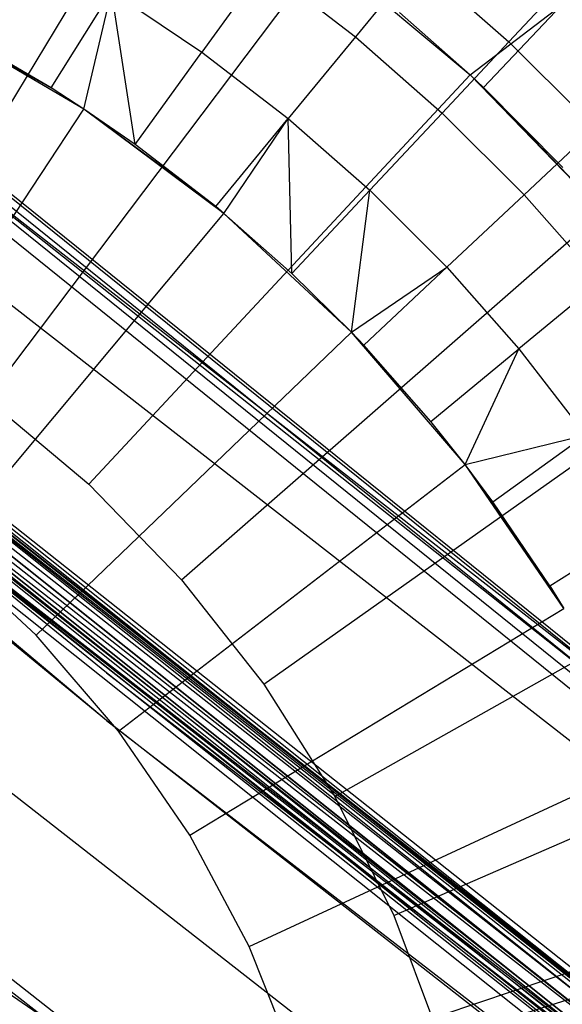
# Model space of a CAD drawing. Extents: x -390 to 397, y -401 to 400.
# Tile 82 of 192: x -235.81 to -232.66, y -293.36 to -287.64. Entities that reach past the tile are written whole.
import ezdxf

# ---------------------------------------------------------------- set-up
doc = ezdxf.new("R2010")
doc.units = 0
doc.header["$LTSCALE"] = 25.4
doc.layers.get('0').update_dxf_attribs({"linetype": 'CONTINUOUS'})

# ---------------------------------------------------------------- blocks, each defined once
blk = doc.blocks.new('FOURTY_ROUND_VII_ZWIS_STL')
at = {"color": 0}
for p, q in [((-241.2846, -284.2987, -894.1235), (-226.6901, -296.0666, -894.1235)), ((-241.2846, -284.2987, -894.1235), (-226.6901, -296.0666, -894.1235)), ((-226.6809, -296.0545, -894.2), (-241.2747, -284.2871, -894.2)), ((-226.6809, -296.0545, -894.2), (-241.2747, -284.2871, -894.2)), ((-241.3126, -284.3318, -894.0586), (-226.7165, -296.101, -894.0586)), ((-241.3126, -284.3318, -894.0586), (-226.7165, -296.101, -894.0586)), ((-241.3546, -284.3813, -894.0152), (-226.7559, -296.1525, -894.0152)), ((-241.3546, -284.3813, -894.0152), (-226.7559, -296.1525, -894.0152)), ((-226.8024, -296.2133, -894), (-241.4041, -284.4396, -894)), ((-226.8024, -296.2133, -894), (-241.4041, -284.4396, -894)), ((-236.6384, -289.4106, -952), (-234.9579, -286.6288, -957)), ((-236.6384, -289.4106, -952), (-234.9579, -286.6288, -957)), ((-240.6566, -286.7914, -927.3765), (-226.0568, -298.4343, -927.3765)), ((-240.6566, -286.7914, -927.3765), (-226.0568, -298.4343, -927.3765)), ((-240.6566, -286.7914, -902.1235), (-226.0568, -298.4343, -902.1235)), ((-240.6566, -286.7914, -902.1235), (-226.0568, -298.4343, -902.1235)), ((-240.6566, -286.7914, -900.3765), (-226.0568, -298.4343, -900.3765)), ((-240.6566, -286.7914, -900.3765), (-226.0568, -298.4343, -900.3765)), ((-226.0476, -298.4222, -927.3), (-240.6468, -286.7797, -927.3)), ((-226.0476, -298.4222, -902.2), (-240.6468, -286.7797, -902.2)), ((-226.0476, -298.4222, -927.3), (-240.6468, -286.7797, -927.3)), ((-226.0476, -298.4222, -902.2), (-240.6468, -286.7797, -902.2)), ((-226.0476, -298.4222, -900.3), (-240.6468, -286.7797, -900.3)), ((-224.0588, -299.9183, -895.7), (-240.6468, -286.7797, -900.3)), ((-226.0476, -298.4222, -900.3), (-240.6468, -286.7797, -900.3)), ((-224.0588, -299.9183, -895.7), (-240.6468, -286.7797, -900.3)), ((-240.6845, -286.8246, -927.4414), (-226.083, -298.4689, -927.4414)), ((-240.6845, -286.8246, -927.4414), (-226.083, -298.4689, -927.4414)), ((-240.6845, -286.8246, -902.0586), (-226.083, -298.4689, -902.0586)), ((-240.6845, -286.8246, -902.0586), (-226.083, -298.4689, -902.0586)), ((-240.6845, -286.8246, -900.4414), (-226.083, -298.4689, -900.4414)), ((-240.6845, -286.8246, -900.4414), (-226.083, -298.4689, -900.4414)), ((-240.7262, -286.8743, -927.4848), (-226.1221, -298.5206, -927.4848)), ((-240.7262, -286.8743, -927.4848), (-226.1221, -298.5206, -927.4848)), ((-226.1221, -298.5206, -902.0152), (-240.7262, -286.8743, -902.0152)), ((-226.1221, -298.5206, -902.0152), (-240.7262, -286.8743, -902.0152)), ((-240.7262, -286.8743, -900.4848), (-226.1221, -298.5206, -900.4848)), ((-240.7262, -286.8743, -900.4848), (-226.1221, -298.5206, -900.4848)), ((-240.7999, -286.9622, -929.1082), (-226.1915, -298.6121, -929.1082)), ((-240.7999, -286.9622, -929.1082), (-226.1915, -298.6121, -929.1082)), ((-240.7864, -286.9461, -929.1777), (-226.1787, -298.5953, -929.1777)), ((-240.7864, -286.9461, -929.1777), (-226.1787, -298.5953, -929.1777)), ((-240.7754, -286.933, -902), (-226.1684, -298.5816, -902)), ((-240.7754, -286.933, -902), (-226.1684, -298.5816, -902)), ((-226.1684, -298.5816, -900.5), (-240.7754, -286.933, -900.5)), ((-226.1684, -298.5816, -900.5), (-240.7754, -286.933, -900.5)), ((-235.3054, -291.7128, -929), (-240.8683, -287.0437, -929.0132)), ((-240.8683, -287.0437, -929.0132), (-226.2557, -298.6969, -929.0132)), ((-235.3054, -291.7128, -929), (-240.8683, -287.0437, -929.0132)), ((-240.8683, -287.0437, -929.0132), (-226.2557, -298.6969, -929.0132)), ((-240.8285, -286.9962, -929.0509), (-226.2183, -298.6475, -929.0509)), ((-240.8285, -286.9962, -929.0509), (-226.2183, -298.6475, -929.0509)), ((-235.3054, -291.7128, -929), (-240.9142, -287.0983, -929)), ((-235.3054, -291.7128, -929), (-240.9142, -287.0983, -929)), ((-235.9988, -289.8434, -952), (-234.0413, -287.2491, -957)), ((-235.9988, -289.8434, -952), (-234.0413, -287.2491, -957)), ((-234.0413, -287.2491, -957), (-233.1933, -287.9603, -957)), ((-234.0413, -287.2491, -957), (-233.1933, -287.9603, -957)), ((-234.3915, -287.3293, -973.1305), (-234.7511, -287.8284, -971.8167)), ((-234.3915, -287.3293, -973.1305), (-234.7511, -287.8284, -971.8167)), ((-234.3915, -287.3293, -973.1305), (-233.8594, -287.7392, -973.1305)), ((-234.3915, -287.3293, -973.1305), (-233.8594, -287.7392, -973.1305)), ((-233.4991, -287.3012, -974.4657), (-233.8594, -287.7392, -973.1305)), ((-233.4991, -287.3012, -974.4657), (-233.8594, -287.7392, -973.1305)), ((-233.4991, -287.3012, -974.4657), (-232.967, -287.7683, -974.4657)), ((-233.4991, -287.3012, -974.4657), (-232.967, -287.7683, -974.4657)), ((-232.6127, -287.3899, -975.8206), (-232.967, -287.7683, -974.4657)), ((-232.6127, -287.3899, -975.8206), (-232.967, -287.7683, -974.4657)), ((-235.6276, -288.0366, -970.5261), (-235.2757, -287.4755, -971.8167)), ((-235.6276, -288.0366, -970.5261), (-235.2757, -287.4755, -971.8167)), ((-235.4363, -288.1599, -970.5261), (-235.2757, -287.4755, -971.8167)), ((-235.4363, -288.1599, -970.5261), (-235.2757, -287.4755, -971.8167)), ((-235.1383, -288.3658, -970.5261), (-235.2757, -287.4755, -971.8167)), ((-235.2757, -287.4755, -971.8167), (-234.7511, -287.8284, -971.8167)), ((-235.1383, -288.3658, -970.5261), (-235.2757, -287.4755, -971.8167)), ((-235.2757, -287.4755, -971.8167), (-234.7511, -287.8284, -971.8167)), ((-233.1933, -287.9603, -970.1406), (-232.6609, -287.5556, -971.4547)), ((-233.1933, -287.9603, -970.1406), (-232.6609, -287.5556, -971.4547)), ((-232.6609, -287.5556, -971.4547), (-233.1149, -288.0339, -970.1406)), ((-232.6609, -287.5556, -971.4547), (-233.1149, -288.0339, -970.1406)), ((-233.604, -287.5972, -970.1406), (-233.1933, -287.9603, -970.1406)), ((-233.1933, -287.9603, -957), (-233.604, -287.5972, -970.1406)), ((-233.1933, -287.9603, -957), (-233.604, -287.5972, -970.1406)), ((-233.604, -287.5972, -970.1406), (-233.1933, -287.9603, -970.1406)), ((-235.4363, -288.1599, -957.4595), (-236.3109, -287.6477, -957.4595)), ((-236.3109, -287.6477, -957.4595), (-235.6276, -288.0366, -970.5261)), ((-236.3109, -287.6477, -957.4595), (-235.6276, -288.0366, -970.5261)), ((-235.4363, -288.1599, -957.4595), (-236.3109, -287.6477, -957.4595)), ((-235.6276, -288.0366, -970.5261), (-236.137, -287.7394, -970.5261)), ((-235.6276, -288.0366, -970.5261), (-236.137, -287.7394, -970.5261)), ((-233.8594, -287.7392, -973.1305), (-234.2503, -288.2142, -971.8167)), ((-233.8594, -287.7392, -973.1305), (-234.2503, -288.2142, -971.8167)), ((-233.8594, -287.7392, -973.1305), (-233.3547, -288.1823, -973.1305)), ((-233.8594, -287.7392, -973.1305), (-233.3547, -288.1823, -973.1305)), ((-232.967, -287.7683, -974.4657), (-233.3547, -288.1823, -973.1305)), ((-232.967, -287.7683, -974.4657), (-233.3547, -288.1823, -973.1305)), ((-232.967, -287.7683, -974.4657), (-232.466, -288.2685, -974.4657)), ((-232.967, -287.7683, -974.4657), (-232.466, -288.2685, -974.4657)), ((-235.1383, -288.3658, -970.5261), (-234.7511, -287.8284, -971.8167)), ((-235.1383, -288.3658, -970.5261), (-234.7511, -287.8284, -971.8167)), ((-234.7511, -287.8284, -971.8167), (-234.2503, -288.2142, -971.8167)), ((-234.7511, -287.8284, -971.8167), (-234.2503, -288.2142, -971.8167)), ((-235.4072, -290.3396, -952), (-233.1933, -287.9603, -957)), ((-235.4072, -290.3396, -952), (-233.1933, -287.9603, -957)), ((-233.1933, -287.9603, -970.1406), (-233.1149, -288.0339, -970.1406)), ((-233.1149, -288.0339, -970.1406), (-233.1933, -287.9603, -957)), ((-233.1933, -287.9603, -957), (-232.4229, -288.7549, -957)), ((-233.1933, -287.9603, -957), (-233.1933, -287.9603, -970.1406)), ((-233.1933, -287.9603, -957), (-233.1933, -287.9603, -970.1406)), ((-233.1149, -288.0339, -970.1406), (-233.1933, -287.9603, -957)), ((-233.1933, -287.9603, -970.1406), (-233.1149, -288.0339, -970.1406)), ((-233.1933, -287.9603, -957), (-232.4229, -288.7549, -957)), ((-235.4363, -288.1599, -970.5261), (-235.6276, -288.0366, -970.5261)), ((-235.4363, -288.1599, -957.4595), (-235.6276, -288.0366, -970.5261)), ((-235.4363, -288.1599, -970.5261), (-235.6276, -288.0366, -970.5261)), ((-235.4363, -288.1599, -957.4595), (-235.6276, -288.0366, -970.5261)), ((-233.1149, -288.0339, -970.1406), (-232.6534, -288.4996, -970.1406)), ((-233.1149, -288.0339, -970.1406), (-232.6534, -288.4996, -970.1406)), ((-233.1149, -288.0339, -970.1406), (-232.4229, -288.7549, -957)), ((-233.1149, -288.0339, -970.1406), (-232.4229, -288.7549, -957)), ((-236.8394, -290.2786, -953.55), (-235.4363, -288.1599, -957.4595)), ((-236.8394, -290.2786, -953.55), (-235.4363, -288.1599, -957.4595)), ((-235.1383, -288.3658, -970.5261), (-235.4363, -288.1599, -970.5261)), ((-235.4363, -288.1599, -970.5261), (-235.4363, -288.1599, -957.4595)), ((-235.1383, -288.3658, -970.5261), (-235.4363, -288.1599, -970.5261)), ((-235.1383, -288.3658, -970.5261), (-235.4363, -288.1599, -957.4595)), ((-235.4363, -288.1599, -970.5261), (-235.4363, -288.1599, -957.4595)), ((-235.1383, -288.3658, -970.5261), (-235.4363, -288.1599, -957.4595)), ((-234.6711, -288.7257, -970.5261), (-235.4363, -288.1599, -957.4595)), ((-234.6711, -288.7257, -970.5261), (-235.4363, -288.1599, -957.4595)), ((-234.6233, -288.7654, -957.4595), (-235.4363, -288.1599, -957.4595)), ((-234.6233, -288.7654, -957.4595), (-235.4363, -288.1599, -957.4595)), ((-233.3547, -288.1823, -973.1305), (-233.7752, -288.6313, -971.8167)), ((-233.3547, -288.1823, -973.1305), (-233.7752, -288.6313, -971.8167)), ((-233.3547, -288.1823, -973.1305), (-232.8794, -288.6568, -973.1305)), ((-233.3547, -288.1823, -973.1305), (-232.8794, -288.6568, -973.1305)), ((-236.5515, -288.229, -927.5), (-226.6809, -296.0545, -894.2)), ((-222.1187, -299.4925, -927.5), (-236.5515, -288.229, -927.5)), ((-236.5515, -288.229, -927.5), (-226.6809, -296.0545, -894.2)), ((-222.1187, -299.4925, -927.5), (-236.5515, -288.229, -927.5)), ((-234.6711, -288.7257, -970.5261), (-234.2503, -288.2142, -971.8167)), ((-234.6711, -288.7257, -970.5261), (-234.2503, -288.2142, -971.8167)), ((-234.6233, -288.7654, -970.5261), (-234.2503, -288.2142, -971.8167)), ((-234.6233, -288.7654, -970.5261), (-234.2503, -288.2142, -971.8167)), ((-234.2279, -289.1148, -970.5261), (-234.2503, -288.2142, -971.8167)), ((-234.2503, -288.2142, -971.8167), (-233.7752, -288.6313, -971.8167)), ((-234.2279, -289.1148, -970.5261), (-234.2503, -288.2142, -971.8167)), ((-234.2503, -288.2142, -971.8167), (-233.7752, -288.6313, -971.8167)), ((-232.466, -288.2685, -974.4657), (-232.8794, -288.6568, -973.1305)), ((-232.466, -288.2685, -974.4657), (-232.8794, -288.6568, -973.1305)), ((-238.8438, -288.3591, -895.5586), (-224.0939, -299.9652, -895.5586)), ((-238.8438, -288.3591, -895.5586), (-224.0939, -299.9652, -895.5586)), ((-224.0939, -299.9652, -895.5586), (-238.8159, -288.3255, -895.6242)), ((-238.8159, -288.3255, -895.6242), (-224.0679, -299.9305, -895.6235)), ((-238.8159, -288.3255, -895.6242), (-224.0679, -299.9305, -895.6235)), ((-224.0939, -299.9652, -895.5586), (-238.8159, -288.3255, -895.6242)), ((-238.8064, -288.314, -895.7), (-224.0679, -299.9305, -895.6235)), ((-238.8064, -288.314, -895.7), (-224.0588, -299.9183, -895.7)), ((-238.8064, -288.314, -895.7), (-224.0679, -299.9305, -895.6235)), ((-238.8064, -288.314, -895.7), (-224.0588, -299.9183, -895.7)), ((-238.8852, -288.4091, -895.5152), (-224.1327, -300.0172, -895.5152)), ((-238.8852, -288.4091, -895.5152), (-224.1327, -300.0172, -895.5152)), ((-234.6711, -288.7257, -970.5261), (-235.1383, -288.3658, -970.5261)), ((-234.6711, -288.7257, -970.5261), (-235.1383, -288.3658, -970.5261)), ((-224.1785, -300.0785, -895.5), (-238.934, -288.468, -895.5)), ((-224.1785, -300.0785, -895.5), (-238.934, -288.468, -895.5)), ((-236.8155, -288.5505, -930.1266), (-222.3665, -299.8267, -930.1266)), ((-236.8155, -288.5505, -930.1266), (-222.3665, -299.8267, -930.1266)), ((-234.2279, -289.1148, -970.5261), (-233.7752, -288.6313, -971.8167)), ((-234.2279, -289.1148, -970.5261), (-233.7752, -288.6313, -971.8167)), ((-233.8819, -289.4565, -970.5261), (-233.7752, -288.6313, -971.8167)), ((-233.8819, -289.4565, -970.5261), (-233.7752, -288.6313, -971.8167)), ((-233.7752, -288.6313, -971.8167), (-233.3278, -289.078, -971.8167)), ((-233.7752, -288.6313, -971.8167), (-233.3278, -289.078, -971.8167)), ((-232.8794, -288.6568, -973.1305), (-233.3278, -289.078, -971.8167)), ((-232.8794, -288.6568, -973.1305), (-233.3278, -289.078, -971.8167)), ((-232.8794, -288.6568, -973.1305), (-232.4355, -289.1609, -973.1305)), ((-232.8794, -288.6568, -973.1305), (-232.4355, -289.1609, -973.1305)), ((-234.8697, -290.894, -952), (-232.4229, -288.7549, -957)), ((-234.8697, -290.894, -952), (-232.4229, -288.7549, -957)), ((-234.6233, -288.7654, -970.5261), (-234.6711, -288.7257, -970.5261)), ((-234.6711, -288.7257, -970.5261), (-234.6233, -288.7654, -957.4595)), ((-234.6711, -288.7257, -970.5261), (-234.6233, -288.7654, -957.4595)), ((-234.6233, -288.7654, -970.5261), (-234.6711, -288.7257, -970.5261)), ((-236.251, -290.7168, -953.55), (-234.6233, -288.7654, -957.4595)), ((-236.251, -290.7168, -953.55), (-234.6233, -288.7654, -957.4595)), ((-234.2279, -289.1148, -970.5261), (-234.6233, -288.7654, -970.5261)), ((-233.8819, -289.4565, -957.4595), (-234.6233, -288.7654, -957.4595)), ((-234.6233, -288.7654, -957.4595), (-234.2279, -289.1148, -970.5261)), ((-234.6233, -288.7654, -957.4595), (-234.2279, -289.1148, -970.5261)), ((-234.6233, -288.7654, -957.4595), (-234.6233, -288.7654, -970.5261)), ((-234.2279, -289.1148, -970.5261), (-234.6233, -288.7654, -970.5261)), ((-234.6233, -288.7654, -957.4595), (-234.6233, -288.7654, -970.5261)), ((-233.8819, -289.4565, -957.4595), (-234.6233, -288.7654, -957.4595)), ((-233.8819, -289.4565, -970.5261), (-233.3278, -289.078, -971.8167)), ((-233.8819, -289.4565, -970.5261), (-233.3278, -289.078, -971.8167)), ((-233.8106, -289.5315, -970.5261), (-233.3278, -289.078, -971.8167)), ((-233.8106, -289.5315, -970.5261), (-233.3278, -289.078, -971.8167)), ((-233.3278, -289.078, -971.8167), (-232.9099, -289.5525, -971.8167)), ((-233.3278, -289.078, -971.8167), (-232.9099, -289.5525, -971.8167)), ((-233.8819, -289.4565, -970.5261), (-234.2279, -289.1148, -970.5261)), ((-233.8819, -289.4565, -957.4595), (-234.2279, -289.1148, -970.5261)), ((-233.8819, -289.4565, -970.5261), (-234.2279, -289.1148, -970.5261)), ((-233.8819, -289.4565, -957.4595), (-234.2279, -289.1148, -970.5261)), ((-232.4355, -289.1609, -973.1305), (-232.9099, -289.5525, -971.8167)), ((-232.4355, -289.1609, -973.1305), (-232.9099, -289.5525, -971.8167)), ((-237.5814, -289.4838, -932.4962), (-223.0857, -300.7964, -932.4962)), ((-237.5814, -289.4838, -932.4962), (-223.0857, -300.7964, -932.4962)), ((-235.7144, -291.217, -953.55), (-233.8819, -289.4565, -957.4595)), ((-235.7144, -291.217, -953.55), (-233.8819, -289.4565, -957.4595)), ((-233.8106, -289.5315, -970.5261), (-233.8819, -289.4565, -970.5261)), ((-233.8819, -289.4565, -970.5261), (-233.8819, -289.4565, -957.4595)), ((-233.2209, -290.225, -957.4595), (-233.8819, -289.4565, -957.4595)), ((-233.8819, -289.4565, -957.4595), (-233.4208, -289.9741, -970.5261)), ((-233.8819, -289.4565, -957.4595), (-233.4208, -289.9741, -970.5261)), ((-233.8819, -289.4565, -957.4595), (-233.8106, -289.5315, -970.5261)), ((-233.8819, -289.4565, -957.4595), (-233.8106, -289.5315, -970.5261)), ((-233.8819, -289.4565, -970.5261), (-233.8819, -289.4565, -957.4595)), ((-233.8106, -289.5315, -970.5261), (-233.8819, -289.4565, -970.5261)), ((-233.2209, -290.225, -957.4595), (-233.8819, -289.4565, -957.4595)), ((-223.1447, -300.8758, -929.25), (-237.6442, -289.5603, -929.25)), ((-237.6442, -289.5603, -929.25), (-226.1787, -298.5953, -929.1777)), ((-237.6442, -289.5603, -929.25), (-226.1787, -298.5953, -929.1777)), ((-223.1447, -300.8758, -929.25), (-237.6442, -289.5603, -929.25)), ((-233.4208, -289.9741, -970.5261), (-233.8106, -289.5315, -970.5261)), ((-233.4208, -289.9741, -970.5261), (-233.8106, -289.5315, -970.5261)), ((-233.4208, -289.9741, -970.5261), (-232.9099, -289.5525, -971.8167)), ((-233.4208, -289.9741, -970.5261), (-232.9099, -289.5525, -971.8167)), ((-233.2209, -290.225, -970.5261), (-232.9099, -289.5525, -971.8167)), ((-233.2209, -290.225, -970.5261), (-232.9099, -289.5525, -971.8167)), ((-232.9099, -289.5525, -971.8167), (-232.5233, -290.0527, -971.8167)), ((-232.9099, -289.5525, -971.8167), (-232.5233, -290.0527, -971.8167)), ((-234.3921, -291.5008, -952), (-231.7383, -289.6246, -957)), ((-234.3921, -291.5008, -952), (-231.7383, -289.6246, -957)), ((-235.9988, -289.8434, -952), (-235.4072, -290.3396, -952)), ((-235.9988, -289.8434, -952), (-235.4072, -290.3396, -952)), ((-235.3047, -291.4359, -927.5), (-237.057, -290.0124, -927.5)), ((-237.057, -290.0124, -927.5), (-226.1221, -298.5206, -927.4848)), ((-237.057, -290.0124, -927.5), (-226.1221, -298.5206, -927.4848)), ((-235.3047, -291.4359, -927.5), (-237.057, -290.0124, -927.5)), ((-233.2209, -290.225, -970.5261), (-233.4208, -289.9741, -970.5261)), ((-233.2209, -290.225, -957.4595), (-233.4208, -289.9741, -970.5261)), ((-233.2209, -290.225, -970.5261), (-233.4208, -289.9741, -970.5261)), ((-233.2209, -290.225, -957.4595), (-233.4208, -289.9741, -970.5261)), ((-233.2209, -290.225, -970.5261), (-232.5233, -290.0527, -971.8167)), ((-233.2209, -290.225, -970.5261), (-232.5233, -290.0527, -971.8167)), ((-233.0602, -290.4407, -970.5261), (-232.5233, -290.0527, -971.8167)), ((-233.0602, -290.4407, -970.5261), (-232.5233, -290.0527, -971.8167)), ((-235.236, -291.7733, -953.55), (-233.2209, -290.225, -957.4595)), ((-235.236, -291.7733, -953.55), (-233.2209, -290.225, -957.4595)), ((-233.0602, -290.4407, -970.5261), (-233.2209, -290.225, -970.5261)), ((-233.2209, -290.225, -970.5261), (-233.2209, -290.225, -957.4595)), ((-233.0602, -290.4407, -970.5261), (-233.2209, -290.225, -970.5261)), ((-233.0602, -290.4407, -970.5261), (-233.2209, -290.225, -957.4595)), ((-233.2209, -290.225, -970.5261), (-233.2209, -290.225, -957.4595)), ((-233.0602, -290.4407, -970.5261), (-233.2209, -290.225, -957.4595)), ((-232.7302, -290.9295, -970.5261), (-233.2209, -290.225, -957.4595)), ((-232.7302, -290.9295, -970.5261), (-233.2209, -290.225, -957.4595)), ((-232.6486, -291.0616, -957.4595), (-233.2209, -290.225, -957.4595)), ((-232.6486, -291.0616, -957.4595), (-233.2209, -290.225, -957.4595)), ((-223.6992, -301.6236, -931.3491), (-238.2348, -290.2799, -931.3491)), ((-223.6992, -301.6236, -931.3491), (-238.2348, -290.2799, -931.3491)), ((-235.4072, -290.3396, -952), (-234.8697, -290.894, -952)), ((-235.4072, -290.3396, -952), (-234.8697, -290.894, -952)), ((-232.7302, -290.9295, -970.5261), (-233.0602, -290.4407, -970.5261)), ((-232.7302, -290.9295, -970.5261), (-233.0602, -290.4407, -970.5261)), ((-233.9794, -292.1534, -952), (-231.1467, -290.5601, -957)), ((-233.9794, -292.1534, -952), (-231.1467, -290.5601, -957)), ((-232.7302, -290.9295, -970.5261), (-232.1696, -290.5767, -971.8167)), ((-232.7302, -290.9295, -970.5261), (-232.1696, -290.5767, -971.8167)), ((-235.7144, -291.217, -953.55), (-236.251, -290.7168, -953.55)), ((-235.7144, -291.217, -953.55), (-236.251, -290.7168, -953.55)), ((-234.8697, -290.894, -952), (-234.3921, -291.5008, -952)), ((-234.8697, -290.894, -952), (-234.3921, -291.5008, -952)), ((-232.6486, -291.0616, -970.5261), (-232.7302, -290.9295, -970.5261)), ((-232.7302, -290.9295, -970.5261), (-232.6486, -291.0616, -957.4595)), ((-232.6486, -291.0616, -970.5261), (-232.7302, -290.9295, -970.5261)), ((-232.7302, -290.9295, -970.5261), (-232.6486, -291.0616, -957.4595)), ((-238.7744, -290.9375, -934.3766), (-224.2059, -302.3068, -934.3766)), ((-238.7744, -290.9375, -934.3766), (-224.2059, -302.3068, -934.3766)), ((-234.8217, -292.3788, -953.55), (-232.6486, -291.0616, -957.4595)), ((-234.8217, -292.3788, -953.55), (-232.6486, -291.0616, -957.4595)), ((-235.236, -291.7733, -953.55), (-235.7144, -291.217, -953.55)), ((-235.236, -291.7733, -953.55), (-235.7144, -291.217, -953.55)), ((-229.4131, -296.0959, -927.5), (-235.3047, -291.4359, -927.5)), ((-235.3047, -291.4359, -927.5), (-226.1221, -298.5206, -927.4848)), ((-235.3047, -291.4359, -927.5), (-226.1221, -298.5206, -927.4848)), ((-229.4131, -296.0959, -927.5), (-235.3047, -291.4359, -927.5)), ((-234.3921, -291.5008, -952), (-233.9794, -292.1534, -952)), ((-234.3921, -291.5008, -952), (-233.9794, -292.1534, -952)), ((-233.6359, -292.845, -952), (-230.6545, -291.5514, -957)), ((-233.6359, -292.845, -952), (-230.6545, -291.5514, -957)), ((-226.2988, -298.7537, -929), (-235.3054, -291.7128, -929)), ((-235.3054, -291.7128, -929), (-226.2557, -298.6969, -929.0132)), ((-235.3054, -291.7128, -929), (-226.2557, -298.6969, -929.0132)), ((-226.2988, -298.7537, -929), (-235.3054, -291.7128, -929)), ((-234.8217, -292.3788, -953.55), (-235.236, -291.7733, -953.55)), ((-234.8217, -292.3788, -953.55), (-235.236, -291.7733, -953.55)), ((-234.4766, -293.0262, -953.55), (-232.1718, -291.956, -957.4595)), ((-234.4766, -293.0262, -953.55), (-232.1718, -291.956, -957.4595)), ((-237.5372, -291.9886, -934.3992), (-224.2059, -302.3068, -934.3766)), ((-237.5372, -291.9886, -934.3992), (-224.2059, -302.3068, -934.3766)), ((-233.9794, -292.1534, -952), (-233.6359, -292.845, -952)), ((-233.9794, -292.1534, -952), (-233.6359, -292.845, -952)), ((-234.4766, -293.0262, -953.55), (-234.8217, -292.3788, -953.55)), ((-234.4766, -293.0262, -953.55), (-234.8217, -292.3788, -953.55)), ((-233.3655, -293.5683, -952), (-230.2668, -292.588, -957)), ((-233.3655, -293.5683, -952), (-230.2668, -292.588, -957)), ((-236.7526, -292.6967, -932.4898), (-223.6992, -301.6236, -931.3491)), ((-236.7526, -292.6967, -932.4898), (-223.6992, -301.6236, -931.3491)), ((-233.6359, -292.845, -952), (-233.3655, -293.5683, -952)), ((-233.6359, -292.845, -952), (-233.3655, -293.5683, -952)), ((-234.2048, -293.7076, -953.55), (-231.7962, -292.8975, -957.4595)), ((-234.2048, -293.7076, -953.55), (-231.7962, -292.8975, -957.4595)), ((-234.2048, -293.7076, -953.55), (-234.4766, -293.0262, -953.55)), ((-234.2048, -293.7076, -953.55), (-234.4766, -293.0262, -953.55))]:
    blk.add_line(p, q, dxfattribs=at)

msp = doc.modelspace()

# ---------------------------------------------------------------- block references
at = {"color": 250}
msp.add_blockref('FOURTY_ROUND_VII_ZWIS_STL', (0, 0), dxfattribs=at)

doc.saveas('drawing.dxf')
